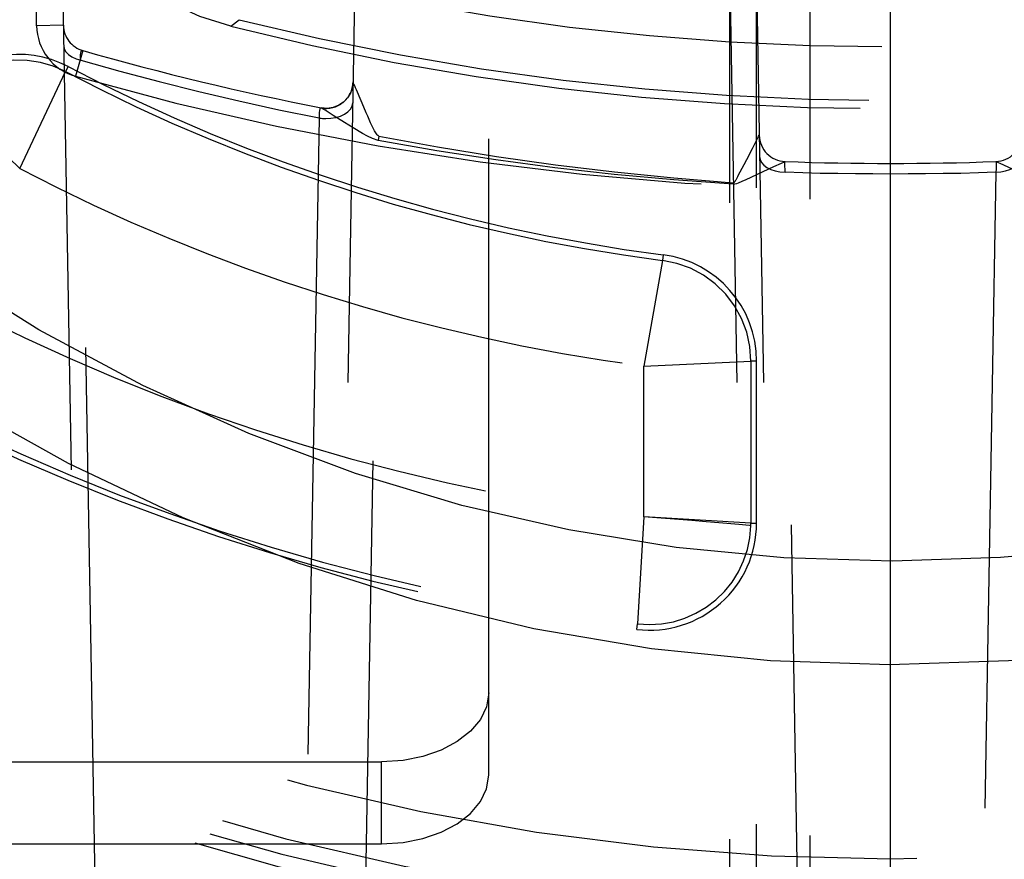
# Model space of a CAD drawing. Header units: inches. Extents: x 0 to 85, y 0 to 55.
# Tile 65 of 115: x 60.425 to 61.149, y 19.204 to 19.821. Entities that reach past the tile are written whole.
import ezdxf

# ---------------------------------------------------------------- set-up
doc = ezdxf.new("R2010")
doc.units = ezdxf.units.IN
doc.header["$LTSCALE"] = 4.675
doc.header["$MEASUREMENT"] = 0
doc.linetypes.add('HIDDEN', pattern=[0.2, 0.1, -0.1])
doc.layers.get('0').update_dxf_attribs({"linetype": 'CONTINUOUS'})
for name, color, linetype in [('_142005', 7, 'CONTINUOUS'), ('_15875', 7, 'CONTINUOUS'), ('_42433', 7, 'CONTINUOUS'), ('_99949', 7, 'CONTINUOUS'), ('DEFAULT_2', 8, 'HIDDEN')]:
    doc.layers.add(name, color=color, linetype=linetype)

msp = doc.modelspace()

# ---------------------------------------------------------------- linework, layer by layer
at = {"color": 7, "linetype": 'Continuous'}
msp.add_line((61.06539, 18.65735), (61.06539, 20.08102), dxfattribs=at)
at = {"layer": '_142005', "color": 8, "linetype": 'HIDDEN'}
for p, q in [((60.69103, 20.95702), (60.65799, 19.06417)), ((60.67708, 19.02983), (60.71072, 20.95702)), ((60.92793, 20.95702), (60.96245, 18.97957)), ((60.94761, 20.95702), (60.98178, 18.99941)), ((60.43788, 19.81691), (60.43542, 19.95755)), ((60.45511, 19.9579), (60.46959, 19.12838)), ((60.58066, 19.8165), (60.58677, 19.82135)), ((60.45756, 19.81726), (60.43788, 19.81691)), ((60.47185, 19.79867), (60.46645, 19.77974)), ((60.48233, 19.11299), (60.47042, 19.79154)), ((60.42545, 19.71198), (60.45922, 19.78317)), ((60.46115, 19.78684), (60.45922, 19.78317)), ((60.67825, 19.75713), (60.67364, 19.76808)), ((60.36881, 19.76674), (60.42546, 19.71198)), ((60.64695, 19.75655), (60.64692, 19.75656)), ((60.65592, 19.75101), (60.64986, 19.75483)), ((60.68004, 19.75294), (60.67825, 19.75713)), ((60.68116, 19.75034), (60.68004, 19.75294)), ((60.64546, 19.74914), (60.63317, 19.04811)), ((60.66406, 19.74584), (60.65592, 19.75101)), ((60.6704, 19.74186), (60.66406, 19.74584)), ((60.68223, 19.74791), (60.68116, 19.75034)), ((60.68325, 19.74562), (60.68223, 19.74791)), ((60.67727, 19.73766), (60.6704, 19.74186)), ((60.6894, 19.73579), (60.68876, 19.7325)), ((60.96387, 19.72674), (60.96817, 19.73506)), ((60.96817, 19.73506), (60.96848, 19.73566)), ((60.95968, 19.71858), (60.96387, 19.72674)), ((60.95774, 19.71484), (60.95968, 19.71858)), ((61.14288, 19.71712), (61.14329, 19.71699)), ((61.14329, 19.71699), (61.14576, 19.71589)), ((60.95403, 19.70774), (60.955, 19.70957)), ((60.955, 19.70957), (60.95774, 19.71484)), ((60.95937, 19.70401), (60.97971, 19.71344)), ((60.97971, 19.71344), (60.98532, 19.71603)), ((61.0007, 18.98265), (60.98795, 19.70927)), ((61.14282, 19.70927), (61.13008, 18.98265)), ((61.14576, 19.71589), (61.16104, 19.70881)), ((60.9564, 19.70266), (60.95937, 19.70401)), ((60.94985, 19.70156), (60.94977, 19.70051)), ((60.89781, 19.64445), (60.88409, 19.56685)), ((60.89835, 19.64856), (60.89781, 19.64445)), ((60.88409, 19.56685), (60.96281, 19.57048)), ((60.88409, 19.45612), (60.88409, 19.56685)), ((60.96696, 19.57048), (60.96281, 19.57048)), ((60.96281, 19.57048), (60.96281, 19.45146)), ((60.96696, 19.45146), (60.96696, 19.57048)), ((60.88409, 19.45612), (60.87939, 19.37739)), ((60.96281, 19.45146), (60.88409, 19.45612)), ((60.95381, 19.45031), (60.9393, 19.45159)), ((60.96279, 19.44949), (60.96281, 19.45146)), ((60.96281, 19.45146), (60.96696, 19.45146)), ((60.8789, 19.37327), (60.87939, 19.37739))]:
    msp.add_line(p, q, dxfattribs=at)
for points in [[(60.58066, 19.8165), (60.5579, 19.8238), (60.53649, 19.83361), (60.51627, 19.84603), (60.49768, 19.86077), (60.48102, 19.87767), (60.46649, 19.89642), (60.45434, 19.91681), (60.44471, 19.93849), (60.43783, 19.96102), (60.43362, 19.98455)], [(60.45783, 19.80211), (60.45825, 19.79987), (60.45943, 19.79768), (60.46127, 19.79571), (60.46378, 19.79399), (60.46691, 19.79256), (60.47042, 19.79154)], [(60.47042, 19.79154), (60.47024, 19.79367), (60.47023, 19.79552), (60.47039, 19.79702), (60.4707, 19.79807), (60.47118, 19.79863), (60.47185, 19.79867)], [(60.45922, 19.78317), (60.45017, 19.78718), (60.44068, 19.78996), (60.4309, 19.79145), (60.42101, 19.79164), (60.41119, 19.79052), (60.40159, 19.78811), (60.3924, 19.78445), (60.38378, 19.77961), (60.37587, 19.77367), (60.36881, 19.76674)], [(60.47042, 19.79154), (60.49915, 19.78351), (60.52806, 19.77586), (60.55716, 19.7686), (60.58644, 19.76172), (60.61587, 19.75523), (60.64546, 19.74914)], [(60.67042, 19.77551), (60.66991, 19.77139), (60.66851, 19.76739), (60.66634, 19.76385), (60.66345, 19.76083), (60.65988, 19.75843), (60.65636, 19.757)], [(60.67364, 19.76808), (60.67297, 19.7697), (60.6723, 19.77127), (60.67168, 19.77277), (60.67109, 19.77408), (60.67061, 19.77505), (60.67041, 19.77572)], [(60.65047, 19.7487), (60.65419, 19.74887), (60.65784, 19.74948), (60.66115, 19.75047), (60.66408, 19.75184), (60.66658, 19.75356), (60.6685, 19.75558), (60.66971, 19.75784), (60.67014, 19.76018)], [(60.64692, 19.75656), (60.64643, 19.75642), (60.64604, 19.75579), (60.64575, 19.75471), (60.64555, 19.75321), (60.64545, 19.75132), (60.64546, 19.74914)], [(60.65636, 19.757), (60.65579, 19.75684), (60.65135, 19.75619), (60.64695, 19.75655)], [(60.64986, 19.75483), (60.64844, 19.75571), (60.64749, 19.7563), (60.64695, 19.75655)], [(60.64546, 19.74914), (60.64628, 19.74901), (60.64711, 19.74891), (60.64795, 19.74882), (60.64878, 19.74876), (60.64963, 19.74872), (60.65047, 19.7487)], [(60.6894, 19.73578), (60.68872, 19.73618), (60.68811, 19.73671), (60.68757, 19.73739), (60.68707, 19.73815), (60.68659, 19.73895), (60.68612, 19.73978), (60.68565, 19.74064), (60.68518, 19.74155), (60.68471, 19.7425), (60.68423, 19.74349), (60.68375, 19.74453), (60.68325, 19.74562)], [(60.68876, 19.7325), (60.68475, 19.73394), (60.68092, 19.73565), (60.67727, 19.73766)], [(60.94977, 19.70051), (60.90603, 19.70365), (60.86237, 19.70767), (60.81879, 19.71257), (60.77531, 19.71834), (60.73197, 19.72498), (60.68876, 19.7325)], [(60.6894, 19.73579), (60.7325, 19.7279), (60.77573, 19.72089), (60.81911, 19.71474), (60.8626, 19.70947), (60.90617, 19.70508), (60.94985, 19.70156)], [(60.96848, 19.73566), (60.96887, 19.73637), (60.96892, 19.73649)], [(60.96919, 19.72073), (60.96957, 19.71854), (60.97062, 19.71644), (60.97228, 19.71453), (60.97451, 19.71283), (60.97731, 19.71138), (60.98056, 19.71027), (60.98415, 19.70955), (60.98795, 19.70926)], [(60.98532, 19.71603), (60.98751, 19.717), (60.98789, 19.71712)], [(60.98795, 19.70927), (60.98786, 19.71154), (60.98779, 19.7135), (60.98777, 19.71505), (60.98777, 19.71619), (60.98782, 19.71689), (60.9879, 19.71712)], [(61.14282, 19.70926), (61.14647, 19.70953), (61.14994, 19.7102), (61.15309, 19.71123), (61.15589, 19.7126), (61.15824, 19.7143), (61.16004, 19.71628), (61.16117, 19.71845), (61.16158, 19.72074)], [(61.14288, 19.71712), (61.14296, 19.71689), (61.143, 19.71619), (61.14301, 19.71505), (61.14298, 19.7135), (61.14292, 19.71154), (61.14282, 19.70927)], [(61.06539, 19.70788), (61.05249, 19.70796), (61.03959, 19.70808), (61.02669, 19.70822), (61.01378, 19.70844), (61.00087, 19.7088), (60.98795, 19.70927)], [(61.14282, 19.70927), (61.12991, 19.7088), (61.117, 19.70844), (61.10409, 19.70822), (61.09119, 19.70808), (61.07828, 19.70796), (61.06539, 19.70788)], [(60.94977, 19.70051), (60.95104, 19.70067), (60.95233, 19.70098), (60.95364, 19.70146), (60.9564, 19.70266)], [(60.94985, 19.70156), (60.95019, 19.70165), (60.95048, 19.70182), (60.95073, 19.70207), (60.95096, 19.70238), (60.95119, 19.7027), (60.95142, 19.70305), (60.95165, 19.70343), (60.95188, 19.70383), (60.95212, 19.70424), (60.95237, 19.70468), (60.95263, 19.70514), (60.95289, 19.70562), (60.95316, 19.70611), (60.95403, 19.70774)], [(60.96281, 19.57048), (60.96204, 19.5812), (60.95973, 19.59169), (60.95594, 19.60174), (60.95074, 19.61115), (60.94425, 19.61971), (60.93659, 19.62725), (60.92794, 19.63361), (60.91845, 19.63867), (60.90834, 19.6423), (60.89781, 19.64445)], [(60.9393, 19.45159), (60.92994, 19.45239), (60.91947, 19.45326), (60.88409, 19.45612)], [(60.87939, 19.37739), (60.88823, 19.37687), (60.89707, 19.3774), (60.90578, 19.37897), (60.91425, 19.38156), (60.92235, 19.38514), (60.92997, 19.38965), (60.937, 19.39504), (60.94334, 19.40122), (60.94891, 19.4081), (60.95362, 19.4156), (60.95741, 19.4236), (60.96022, 19.432), (60.96203, 19.44067), (60.96279, 19.44949)], [(60.96279, 19.44949), (60.96163, 19.44959), (60.95381, 19.45031)]]:
    msp.add_lwpolyline(points, dxfattribs=at)
for centre, radius, start, end in [((61.06539, 21.7244), 1.92294, 255.88273, 284.11727), ((61.06539, 21.7244), 1.96231, 255.88273, 284.11727), ((60.47724, 19.8176), 0.03937, 181, 254.09116), ((60.47724, 19.8176), 0.01969, 181, 254.09116), ((61.06539, 21.7244), 1.9685, 255.74493, 284.25507), ((61.06539, 21.88109), 2.16535, 254.09116, 258.85793), ((60.42453, 19.71714), 0.07874, 62.2845, 138.323), ((61.06539, 20.93699), 1.30336, 242.2845, 262.61295), ((61.06539, 20.93699), 1.29921, 242.2845, 262.61295), ((61.06539, 21.88109), 2.18504, 254.09116, 285.90851), ((60.65073, 19.77587), 0.01969, 258.85727, 359), ((60.9886, 19.73679), 0.01969, 181, 267.94916), ((61.14217, 19.73679), 0.01969, 272.05084, 359), ((61.06539, 20.93699), 1.73228, 224.24341, 315.75659), ((61.06539, 21.88109), 2.16535, 267.94916, 272.05084), ((61.06539, 20.93699), 1.77412, 223.72975, 316.27025), ((61.06539, 20.93699), 1.38209, 242.41795, 262.46229), ((61.06539, 20.93699), 1.78589, 223.72975, 316.27025), ((61.06539, 20.93699), 1.79528, 223.60857, 316.39143), ((61.06539, 20.93699), 1.85039, 224.24341, 315.75659), ((60.88822, 19.57048), 0.07874, 0, 82.61295), ((61.06539, 20.93699), 1.49193, 240.53481, 263.02011), ((61.06539, 20.93699), 1.57066, 240.24643, 263.19901), ((61.06539, 20.93699), 1.5748, 240.24643, 263.19901), ((60.88822, 19.45146), 0.07874, 263.19901, 360)]:
    msp.add_arc(centre, radius, start, end, dxfattribs=at)
at = {"layer": '_15875', "color": 7, "linetype": 'Continuous'}
msp.add_line((61.06539, 18.65743), (61.06539, 20.14133), dxfattribs=at)
at = {"layer": '_15875', "color": 8, "linetype": 'HIDDEN'}
for p, q in [((60.96696, 18.76268), (60.96696, 20.08625)), ((61.00633, 18.75434), (61.00633, 20.05424))]:
    msp.add_line(p, q, dxfattribs=at)
at = {"layer": '_42433', "color": 8, "linetype": 'HIDDEN'}
for points in [[(61.91556, 19.75297), (61.8417, 19.69372), (61.7671, 19.64064), (61.69178, 19.59381), (61.6157, 19.553), (61.5388, 19.51808), (61.46116, 19.48884), (61.3827, 19.46509), (61.30387, 19.44676), (61.2252, 19.43379), (61.14629, 19.42606), (61.06669, 19.4234), (60.98703, 19.42589), (60.9078, 19.43352), (60.8289, 19.44637), (60.75044, 19.46441), (60.67222, 19.48796), (60.59382, 19.51736), (60.51599, 19.55255), (60.43946, 19.59354), (60.36388, 19.64051), (60.28912, 19.69368), (60.21522, 19.75297)], [(61.91556, 19.65494), (61.8343, 19.59475), (61.752, 19.54132), (61.66867, 19.49471), (61.58426, 19.45473), (61.49851, 19.42123), (61.41211, 19.39415), (61.32584, 19.37344), (61.23925, 19.35885), (61.15206, 19.35008), (61.06463, 19.34722), (60.97711, 19.3502), (60.88981, 19.35908), (60.80321, 19.3738), (60.71702, 19.3946), (60.6309, 19.42171), (60.54548, 19.45517), (60.46136, 19.49509), (60.37829, 19.5416), (60.29624, 19.59491), (60.21522, 19.65494)]]:
    msp.add_lwpolyline(points, dxfattribs=at)
at = {"layer": '_99949', "color": 8, "linetype": 'HIDDEN'}
for p, q in [((60.77011, 19.26626), (60.77011, 19.95924)), ((60.37641, 19.27597), (60.69137, 19.27597)), ((60.69137, 19.21565), (60.69137, 19.27597)), ((60.37641, 19.21565), (60.69137, 19.21565))]:
    msp.add_line(p, q, dxfattribs=at)
for points in [[(60.77011, 19.32658), (60.76843, 19.31641), (60.76402, 19.30706), (60.75674, 19.29839), (60.74705, 19.29079), (60.73523, 19.28456), (60.72174, 19.27988), (60.70719, 19.27705), (60.69137, 19.27597)], [(60.69137, 19.21565), (60.70719, 19.21673), (60.72174, 19.21956), (60.73523, 19.22425), (60.74705, 19.23047), (60.75674, 19.23807), (60.76402, 19.24674), (60.76843, 19.25609), (60.77011, 19.26626)]]:
    msp.add_lwpolyline(points, dxfattribs=at)
at = {"layer": 'DEFAULT_2', "color": 8, "linetype": 'HIDDEN'}
msp.add_line((60.94728, 18.75172), (60.94728, 20.09315), dxfattribs=at)

doc.saveas('drawing.dxf')
